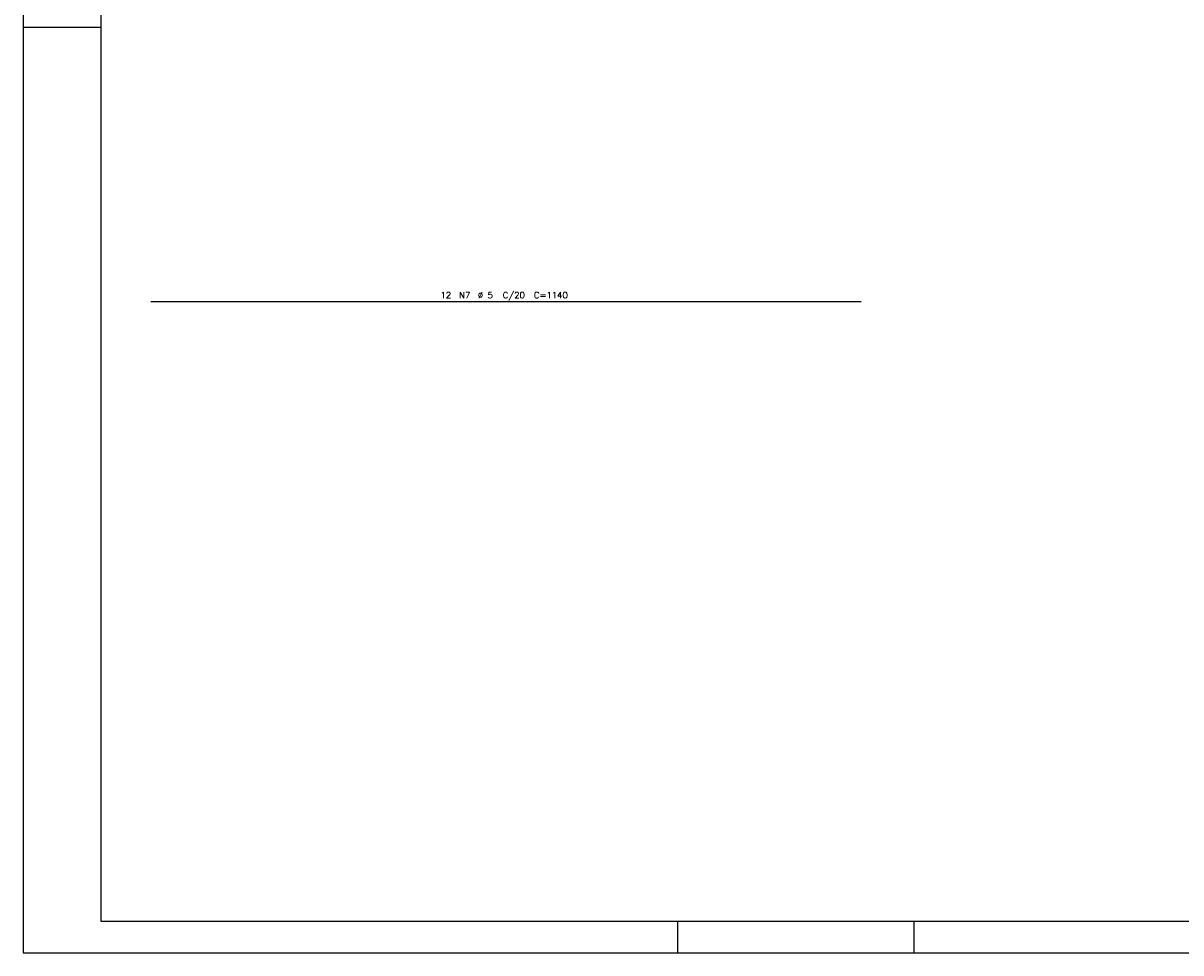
# Model space of a CAD drawing. Extents: x 0 to 84.1, y 0 to 59.4.
# Tile 1 of 7: x 0 to 37.2, y 0 to 29.8. Entities that reach past the tile are written whole.
import ezdxf

# ---------------------------------------------------------------- set-up
doc = ezdxf.new("R2010")
doc.units = 0
doc.header["$MEASUREMENT"] = 0
doc.layers.add('2', color=2, linetype='CONTINUOUS')
doc.layers.add('6', color=6, linetype='CONTINUOUS')
doc.styles.get("Standard").update_dxf_attribs({"font": 'ROMANS.SHX'})

msp = doc.modelspace()

# ---------------------------------------------------------------- linework, layer by layer
at = {"layer": '2', "linetype": 'Continuous'}
for p, q in [((0, 59.400002), (0, 0)), ((0, 29.700001), (0.5, 29.700001)), ((0.5, 29.700001), (1.5, 29.700001)), ((1.5, 29.700001), (2.5, 29.700001)), ((21, 1), (21, 0)), ((28.600006, 0), (28.600006, 1)), ((0, 0), (84.100006, 0))]:
    msp.add_line(p, q, dxfattribs=at)
msp.add_lwpolyline([(83.100006, 1), (2.5, 1), (2.5, 58.400002), (83.100006, 58.400002), (83.100006, 1)], dxfattribs=at)
at = {"layer": '6', "linetype": 'Continuous'}
msp.add_line((4.0946, 20.9), (26.8946, 20.9), dxfattribs=at)

# ---------------------------------------------------------------- texts
at = {"layer": '2', "linetype": 'Continuous'}
for s, p in [('12', (13.3946, 21)), ('N7', (13.9946, 21)), ('%%c 5', (14.5946, 21)), ('C/20', (15.3946, 21)), ('C=1140', (16.3946, 21))]:
    msp.add_text(s, height=0.2, dxfattribs=at).set_placement(p)

doc.saveas('drawing.dxf')
